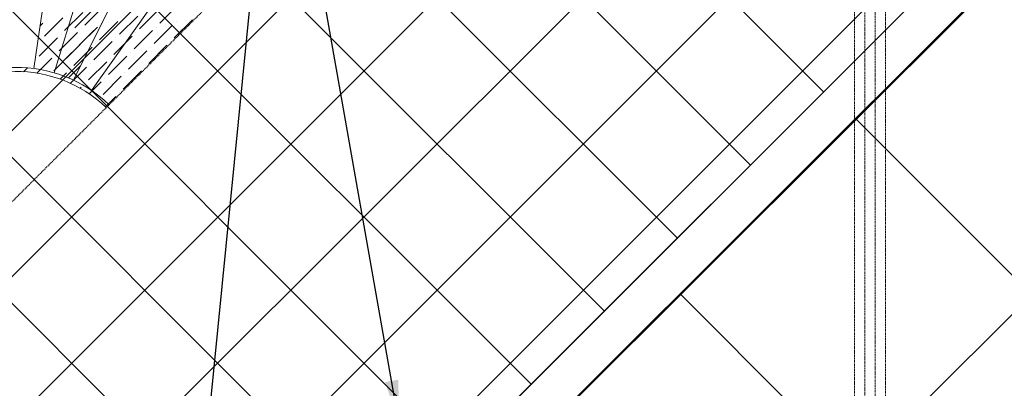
# Model space of a CAD drawing. Header units: millimetres. Extents: x -150 to 17700, y -13097 to 13830.
# Tile 52 of 67: x 11011 to 13393, y 6480 to 7372. Entities that reach past the tile are written whole.
import ezdxf

# ---------------------------------------------------------------- set-up
doc = ezdxf.new("R2010")
doc.units = ezdxf.units.MM
doc.header["$MEASUREMENT"] = 0
doc.linetypes.add('HIDDENX2', pattern=[0.75, 0.5, -0.25])
doc.linetypes.add('RCP XREF$0$( Hidden )', pattern=[0.375, 0.25, -0.125])
doc.layers.get('0').update_dxf_attribs({"lineweight": 5})
for name, color, linetype, lineweight, true_color in [('M-MEP-ELIT-CABLE', 7, 'HIDDENX2', 20, 0x960000), ('RCP XREF$0$A-BULKHEAD', 9, 'Continuous', 0, 0x808080), ('RCP XREF$0$A-CEILING-01', 9, 'Continuous', 0, 0x808080), ('RCP XREF$0$A-CEILING-04', 9, 'Continuous', 0, 0x808080), ('RCP XREF$0$A-CELING ELEMENT', 9, 'Continuous', 0, 0x808080), ('RCP XREF$0$A-JOINERY', 9, 'Continuous', 0, 0x808080)]:
    doc.layers.add(name, color=color, linetype=linetype, lineweight=lineweight, true_color=true_color)
doc.layers.add('M-MEP-ELLG-TEXT', color=7, linetype='Continuous', lineweight=15)
doc.styles.add('Oswald Light', font='txt')
doc.dimstyles.new('MDS-50', dxfattribs={"dimtxt": 100, "dimasz": 100, "dimexe": 50, "dimexo": 50, "dimgap": 25, "dimtad": 1, "dimdec": 0, "dimtxsty": 'Oswald Light', "dimcen": 0, "dimdle": 1.5875, "dimazin": 0, "dimtfac": 1, "dimtdec": 0, "dimtix": 1, "dimtmove": 0, "dimatfit": 0, "dimfxl": 1, "dimfrac": 2, "dimtolj": 1, "dimarcsym": 0})

# ---------------------------------------------------------------- blocks, each defined once
blk = doc.blocks.new('RCP XREF')
at = {"layer": 'RCP XREF$0$A-BULKHEAD', "color": 8, "lineweight": 0, "ltscale": 5, "true_color": 0x808080}
for p, q in [((11196.7, 5437.9), (14098.8, 8340)), ((14169.5, 8269.3), (11987.9, 6087.6))]:
    blk.add_line(p, q, dxfattribs=at)
at = {"layer": 'RCP XREF$0$A-CEILING-01', "color": 8, "linetype": 'Continuous', "lineweight": 0, "true_color": 0x808080}
for p, q in [((11718.3, 5959.4), (4297.7, 13380)), ((11895, 6136.2), (4651.2, 13380)), ((12071.8, 6313), (5004.8, 13380)), ((12248.6, 6489.7), (5358.3, 13380)), ((12425.4, 6666.5), (5711.9, 13380)), ((12778.9, 7020.1), (6419, 13380)), ((12602.1, 6843.3), (6090, 13355.4)), ((7159.1, 3270), (14450, 10560.9)), ((7512.6, 3270), (14450, 10207.4)), ((7866.2, 3270), (14450, 9853.8)), ((8219.7, 3270), (14450, 9500.3)), ((8573.3, 3270), (14450, 9146.7)), ((8926.9, 3270), (14450, 8793.1)), ((12955.7, 7196.9), (11934.1, 8218.4))]:
    blk.add_line(p, q, dxfattribs=at)
at = {"layer": 'RCP XREF$0$A-CEILING-01', "color": 8, "lineweight": 0, "true_color": 0x808080}
for p, q in [((11904.4, 6145.6), (14298.8, 8540)), ((14169.5, 8269.3), (11987.9, 6087.6))]:
    blk.add_line(p, q, dxfattribs=at)
for centre, radius, start, end in [((11004.6, 6932.9), 2087.3, 45.1925, 224.8075), ((11003.8, 6932.2), 1987.3, 45.2002, 224.7998)]:
    blk.add_arc(centre, radius, start, end, dxfattribs=at)
at = {"layer": 'RCP XREF$0$A-CEILING-04', "color": 8, "linetype": 'Continuous', "lineweight": 0, "true_color": 0x808080}
for p, q in [((14172.4, 8266.4), (11988.8, 6086.7)), ((14450, 7695.8), (11335.8, 4587)), ((14450, 5713), (13032.9, 7132.6)), ((14450, 4863.7), (12608.6, 6708.4))]:
    blk.add_line(p, q, dxfattribs=at)
at = {"layer": 'RCP XREF$0$A-CELING ELEMENT', "color": 8, "linetype": 'RCP XREF$0$( Hidden )', "lineweight": 0, "ltscale": 10, "true_color": 0x808080}
blk.add_line((13250, 9188.2), (8781.8, 4720), dxfattribs=at)
at = {"layer": 'RCP XREF$0$A-CELING ELEMENT', "color": 8, "lineweight": 0, "true_color": 0x808080}
for p, q in [((11045.4, 7253.5), (11285.7, 8899.5)), ((11094.5, 7243.2), (11589.3, 8831.4)), ((11141.6, 7225.4), (11878.8, 8716.6)), ((11185.4, 7200.4), (11893.7, 8200.4))]:
    blk.add_line(p, q, dxfattribs=at)
at = {"layer": 'RCP XREF$0$A-CELING ELEMENT', "color": 8, "linetype": 'Continuous', "lineweight": 0, "true_color": 0x808080, "transparency": 33554687}
for p, q in [((11144.5, 7351.7), (11210.8, 7418)), ((11350, 7362.8), (11394.2, 7407)), ((11120.2, 7345.1), (11164.4, 7389.3)), ((11168.8, 7358.3), (11213, 7402.5)), ((11301.4, 7349.5), (11345.6, 7393.7)), ((11060.3, 7355.9), (11067.2, 7362.8)), ((11071.6, 7331.8), (11115.8, 7376)), ((11076, 7371.6), (11076, 7371.6)), ((11204.2, 7323), (11248.4, 7367.2)), ((11204.2, 7358.3), (11204.2, 7358.3)), ((11208.6, 7362.8), (11208.6, 7362.8)), ((11252.8, 7336.2), (11297, 7380.4)), ((11336.8, 7314.1), (11381, 7358.3)), ((11385.4, 7327.4), (11429.6, 7371.6)), ((11389.8, 7367.2), (11389.8, 7367.2)), ((11107, 7296.5), (11151.1, 7340.7)), ((11111.4, 7336.2), (11111.4, 7336.2)), ((11124.6, 7278.8), (11190.9, 7345.1)), ((11131.3, 7338.4), (11131.3, 7338.4)), ((11155.6, 7309.7), (11199.8, 7353.9)), ((11160, 7349.5), (11160, 7349.5)), ((11288.2, 7300.9), (11332.3, 7345.1)), ((11292.6, 7340.7), (11292.6, 7340.7)), ((11341.2, 7353.9), (11341.2, 7353.9)), ((11058.3, 7283.2), (11102.5, 7327.4)), ((11062.8, 7323), (11062.8, 7323)), ((11190.9, 7274.4), (11235.1, 7318.6)), ((11195.3, 7314.1), (11195.3, 7314.1)), ((11239.5, 7287.6), (11265.8, 7313.9)), ((11244, 7327.4), (11244, 7327.4)), ((11265.8, 7313.9), (11283.7, 7331.8)), ((11376.5, 7318.6), (11376.5, 7318.6)), ((11093.7, 7247.9), (11137.9, 7292)), ((11098.1, 7287.6), (11098.1, 7287.6)), ((11142.3, 7261.1), (11186.5, 7305.3)), ((11146.7, 7300.9), (11146.7, 7300.9)), ((11274.9, 7252.3), (11319.1, 7296.5)), ((11279.3, 7292), (11279.3, 7292)), ((11323.5, 7265.5), (11367.7, 7309.7)), ((11327.9, 7305.3), (11327.9, 7305.3)), ((11049.5, 7274.4), (11049.5, 7274.4)), ((11061.5, 7251), (11089.3, 7278.8)), ((11111.4, 7265.5), (11111.4, 7265.5)), ((11177.7, 7225.8), (11221.9, 7269.9)), ((11182.1, 7265.5), (11182.1, 7265.5)), ((11226.3, 7239), (11270.5, 7283.2)), ((11230.7, 7278.8), (11230.7, 7278.8)), ((11020.9, 7245.8), (11030.3, 7255.1)), ((11052.8, 7242.4), (11061.5, 7251)), ((11084.9, 7239), (11084.9, 7239)), ((11096.9, 7251.1), (11098.1, 7252.3)), ((11117, 7235.8), (11124.6, 7243.4)), ((11129.6, 7230.7), (11158.5, 7259.6)), ((11133.5, 7252.3), (11133.5, 7252.3)), ((11141.8, 7225.3), (11173.2, 7256.7)), ((11261.6, 7203.7), (11305.8, 7247.9)), ((11266.1, 7243.4), (11266.1, 7243.4)), ((11314.7, 7256.7), (11314.7, 7256.7)), ((11109.2, 7228), (11117, 7235.8)), ((11134.3, 7217.7), (11141.8, 7225.3)), ((11168.8, 7216.9), (11168.8, 7216.9)), ((11186.7, 7199.5), (11208.6, 7221.3)), ((11213, 7190.4), (11257.2, 7234.6)), ((11217.4, 7230.2), (11217.4, 7230.2)), ((11157.7, 7205.8), (11160, 7208.1)), ((11179.5, 7192.3), (11186.7, 7199.5)), ((11252.8, 7194.8), (11252.8, 7194.8)), ((11204.2, 7181.6), (11204.2, 7181.6)), ((11218.8, 7160.8), (11225.9, 7167.9)), ((11225.9, 7167.9), (11244, 7186))]:
    blk.add_line(p, q, dxfattribs=at)
at = {"layer": 'RCP XREF$0$A-CELING ELEMENT', "color": 8, "lineweight": 0, "true_color": 0x808080}
for radius, start, end in [(323.8, 46.1755, 223.8245), (313.8, 46.2129, 223.7871)]:
    blk.add_arc((11003.6, 6932.4), radius, start, end, dxfattribs=at)
at = {"layer": 'RCP XREF$0$A-JOINERY', "color": 8, "lineweight": 0, "true_color": 0x808080}
for p, q in [((14098.8, 8340), (11917.1, 6158.3)), ((14169.5, 8269.3), (11987.9, 6087.6))]:
    blk.add_line(p, q, dxfattribs=at)

msp = doc.modelspace()

# ---------------------------------------------------------------- linework, layer by layer
at = {"layer": 'M-MEP-ELIT-CABLE', "ltscale": 5}
for points in [[(12657, 1657.4), (12940.1, 1657.4, 0.414214), (13030.1, 1747.4), (13030.1, 13152, 0.414214), (12940.1, 13242), (12847.7, 13242, -0.414214), (12757.7, 13332), (12757.7, 13470.4)], [(12657, 1632.4), (12965.1, 1632.4, 0.414214), (13055.1, 1722.4), (13055.1, 13214, 0.414214), (12965.1, 13304), (12926.1, 13304, -0.414214), (12836.1, 13394), (12836.1, 13449.5)], [(12657, 1607.4), (12990.1, 1607.4, 0.414214), (13080.1, 1697.4), (13080.1, 8067.5, -0.414214), (13170.1, 8157.5), (13686.5, 8157.5)], [(12657, 1582.4), (13015.1, 1582.4, 0.414214), (13105.1, 1672.4), (13105.1, 7557, -0.414214), (13195.1, 7647), (13176, 7647)]]:
    msp.add_lwpolyline(points, format="xyb", dxfattribs=at)

# ---------------------------------------------------------------- block references
at = {"ltscale": 5}
msp.add_blockref('RCP XREF', (0, 0), dxfattribs=at)

# ---------------------------------------------------------------- leaders
at = {"layer": 'M-MEP-ELLG-TEXT'}
for points in [[(11418, 5888.9), (11633.5, 8065.5)], [(11928.5, 6399.4), (11633.5, 8065.5)]]:
    msp.add_leader(points, dimstyle='MDS-50', override={"dimgap": 25, "dimtad": 0}, dxfattribs=at)

doc.saveas('drawing.dxf')
